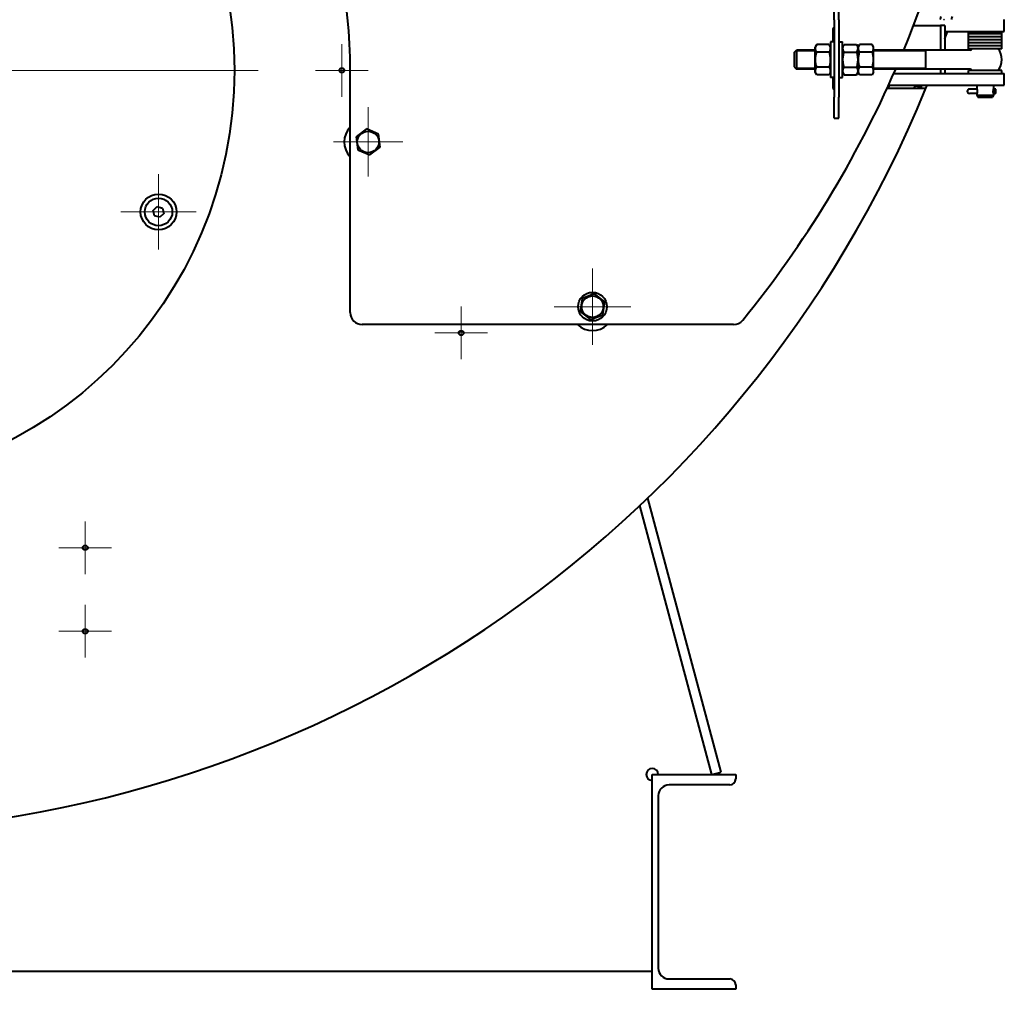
# Model space of a CAD drawing. Header units: millimetres. Extents: x -149 to 1385, y -399 to 918.
# Tile 13 of 41: x 502 to 584, y 100 to 181. Entities that reach past the tile are written whole.
import ezdxf

# ---------------------------------------------------------------- set-up
doc = ezdxf.new("R2010")
doc.units = ezdxf.units.MM
for name, color, linetype in [('(c)Креп', 9, 'Continuous'), ('(c)Синий', 156, 'Continuous'), ('G', 3, 'Continuous'), ('OSI', 2, 'Continuous'), ('R', 1, 'Continuous'), ('WELDING', 7, 'Continuous'), ('Системный слой', 250, 'Continuous')]:
    doc.layers.add(name, color=color, linetype=linetype)

# ---------------------------------------------------------------- blocks, each defined once
blk = doc.blocks.new('U3')
at = {"layer": 'G', "color": 150, "lineweight": 40}
for p, q in [((582.829, 178.936), (581.429, 178.936)), ((584.229, 178.936), (582.829, 178.936))]:
    blk.add_line(p, q, dxfattribs=at)
blk = doc.blocks.new('U4')
at = {"layer": 'G', "color": 150, "lineweight": 40}
for p, q in [((582.829, 179.186), (581.429, 179.186)), ((584.229, 179.186), (582.829, 179.186))]:
    blk.add_line(p, q, dxfattribs=at)
blk = doc.blocks.new('U9')
at = {"layer": 'G', "color": 150, "lineweight": 40}
for start, end in [(202.25674, 202.38086), (337.61914, 337.74326)]:
    blk.add_arc((484.929, 213.136), 99.8, start, end, dxfattribs=at)
blk = doc.blocks.new('U14')
at = {"layer": 'G', "color": 150, "lineweight": 40}
for p, q in [((569.879, 179.036), (569.879, 177.536)), ((569.879, 177.536), (569.879, 176.036))]:
    blk.add_line(p, q, dxfattribs=at)
blk = doc.blocks.new('U27')
at = {"layer": 'G', "color": 150, "lineweight": 40}
for p, q in [((582.829, 178.436), (581.429, 178.436)), ((584.229, 178.436), (582.829, 178.436))]:
    blk.add_line(p, q, dxfattribs=at)
blk = doc.blocks.new('U28')
at = {"layer": 'G', "color": 150, "lineweight": 40}
for p, q in [((582.829, 178.686), (581.429, 178.686)), ((584.229, 178.686), (582.829, 178.686))]:
    blk.add_line(p, q, dxfattribs=at)
blk = doc.blocks.new('U31')
at = {"layer": 'G', "color": 150, "lineweight": 40}
for p, q in [((582.829, 178.686), (581.429, 178.686)), ((584.229, 178.686), (582.829, 178.686))]:
    blk.add_line(p, q, dxfattribs=at)
blk = doc.blocks.new('U32')
at = {"layer": 'G', "color": 150, "lineweight": 40}
for p, q in [((582.829, 178.936), (581.429, 178.936)), ((584.229, 178.936), (582.829, 178.936))]:
    blk.add_line(p, q, dxfattribs=at)
blk = doc.blocks.new('U38')
at = {"layer": 'G', "color": 150, "lineweight": 40}
for start, end in [(202.17891, 202.33368), (337.66632, 337.82109)]:
    blk.add_arc((484.929, 213.136), 100, start, end, dxfattribs=at)
blk = doc.blocks.new('U39')
at = {"layer": 'G', "color": 150, "lineweight": 40}
for start, end in [(202.19177, 202.34664), (337.65336, 337.80823)]:
    blk.add_arc((484.929, 213.136), 99.945, start, end, dxfattribs=at)
blk = doc.blocks.new('U52')
at = {"layer": 'G', "color": 150, "lineweight": 40}
for p, q in [((582.829, 179.186), (581.429, 179.186)), ((584.229, 179.186), (582.829, 179.186))]:
    blk.add_line(p, q, dxfattribs=at)
blk = doc.blocks.new('U53')
at = {"layer": 'G', "color": 150, "lineweight": 40}
for p, q in [((582.829, 179.436), (581.429, 179.436)), ((584.229, 179.436), (582.829, 179.436))]:
    blk.add_line(p, q, dxfattribs=at)
blk = doc.blocks.new('U54')
at = {"layer": 'G', "color": 150, "lineweight": 40}
for p, q in [((570.879, 176.037), (570.879, 179.036)), ((570.879, 176.036), (570.879, 176.037))]:
    blk.add_line(p, q, dxfattribs=at)
blk = doc.blocks.new('U62')
at = {"layer": 'G', "color": 150, "lineweight": 40}
for start, end in [(157.39177, 157.70366), (22.29634, 22.60823), (161.08769, 161.2398), (18.7602, 18.91231), (198.7602, 198.91231), (341.08769, 341.2398), (202.29634, 202.45201), (337.54799, 337.70366)]:
    blk.add_arc((484.929, 213.136), 99.5, start, end, dxfattribs=at)
blk = doc.blocks.new('U66')
at = {"layer": 'G', "color": 150, "lineweight": 40}
for p, q in [((582.829, 179.436), (581.429, 179.436)), ((584.229, 179.436), (582.829, 179.436))]:
    blk.add_line(p, q, dxfattribs=at)
blk = doc.blocks.new('U67')
at = {"layer": 'G', "color": 150, "lineweight": 40}
for p, q in [((582.829, 179.686), (581.429, 179.686)), ((584.229, 179.686), (582.829, 179.686))]:
    blk.add_line(p, q, dxfattribs=at)
blk = doc.blocks.new('U80')
at = {"layer": 'G', "color": 150, "lineweight": 40}
for p, q in [((583.529, 175.386), (583.529, 175.086)), ((583.529, 174.686), (583.529, 174.546))]:
    blk.add_line(p, q, dxfattribs=at)
blk = doc.blocks.new('U81')
at = {"layer": 'G', "color": 150, "lineweight": 40}
for p, q in [((582.129, 175.386), (582.129, 175.086)), ((582.129, 174.686), (582.129, 174.546))]:
    blk.add_line(p, q, dxfattribs=at)
blk = doc.blocks.new('U82')
at = {"layer": 'WELDING', "color": 150, "lineweight": 40}
for p, q in [((582.134, 175.071), (582.13, 175.083)), ((582.13, 175.083), (582.135, 175.066)), ((582.135, 175.066), (582.153, 174.975)), ((582.159, 174.886), (582.148, 174.765)), ((582.153, 174.975), (582.159, 174.886)), ((582.148, 174.765), (582.131, 174.693)), ((582.131, 174.693), (582.134, 174.701))]:
    blk.add_line(p, q, dxfattribs=at)
blk = doc.blocks.new('U83')
at = {"layer": 'WELDING', "color": 150, "lineweight": 40}
for p, q in [((583.5, 174.886), (583.511, 175.008)), ((583.506, 174.798), (583.5, 174.886)), ((583.511, 175.008), (583.527, 175.079)), ((583.527, 175.079), (583.525, 175.071)), ((583.524, 174.707), (583.506, 174.798)), ((583.528, 174.69), (583.524, 174.707)), ((583.525, 174.701), (583.528, 174.69))]:
    blk.add_line(p, q, dxfattribs=at)
blk = doc.blocks.new('U88')
at = {"layer": 'G', "color": 150, "lineweight": 40}
for p, q in [((582.134, 175.071), (582.129, 175.071)), ((583.529, 175.071), (583.525, 175.071))]:
    blk.add_line(p, q, dxfattribs=at)
blk = doc.blocks.new('U89')
at = {"layer": 'G', "color": 150, "lineweight": 40}
for p, q in [((582.134, 174.701), (582.129, 174.701)), ((583.529, 174.701), (583.525, 174.701))]:
    blk.add_line(p, q, dxfattribs=at)
blk = doc.blocks.new('U90')
at = {"layer": 'G', "color": 150, "lineweight": 40}
for p, q in [((582.129, 175.071), (582.134, 175.07)), ((582.134, 174.703), (582.129, 174.701))]:
    blk.add_line(p, q, dxfattribs=at)
blk = doc.blocks.new('U91')
at = {"layer": 'WELDING', "color": 150, "lineweight": 40}
for p, q in [((583.529, 174.701), (583.544, 174.701)), ((583.544, 174.701), (583.559, 174.701)), ((583.559, 174.701), (583.573, 174.702))]:
    blk.add_line(p, q, dxfattribs=at)
blk = doc.blocks.new('U102')
at = {"layer": 'G', "color": 150, "lineweight": 40}
for p, q in [((582.829, 176.636), (581.429, 176.636)), ((584.229, 176.636), (582.829, 176.636))]:
    blk.add_line(p, q, dxfattribs=at)
blk = doc.blocks.new('U121')
at = {"layer": 'G', "color": 150, "lineweight": 40}
for start, end in [(337.51649, 21.66818), (320.86785, 336.42182)]:
    blk.add_arc((491.929, 213.136), 91, start, end, dxfattribs=at)
blk = doc.blocks.new('U122')
at = {"layer": 'G', "color": 150, "lineweight": 40}
for p, q in [((570.079, 179.036), (570.079, 180.136)), ((570.079, 175.136), (570.079, 176.036))]:
    blk.add_line(p, q, dxfattribs=at)
blk = doc.blocks.new('U127')
at = {"layer": 'G', "color": 150, "lineweight": 40}
for p, q in [((582.829, 179.686), (581.429, 179.686)), ((584.229, 179.686), (582.829, 179.686))]:
    blk.add_line(p, q, dxfattribs=at)
blk = doc.blocks.new('U131')
at = {"layer": 'G', "color": 150, "lineweight": 40}
for start, end in [(22.08543, 22.39371), (19.33964, 19.55146), (18.58534, 18.73593), (341.26244, 341.41303), (340.29754, 340.65873), (337.75885, 337.9129)]:
    blk.add_arc((484.927, 213.138), 100.398, start, end, dxfattribs=at)
blk = doc.blocks.new('U132')
at = {"layer": 'G', "color": 150, "lineweight": 40}
for p, q in [((568.579, 176.736), (567.029, 176.736)), ((581.557, 176.736), (573.479, 176.736))]:
    blk.add_line(p, q, dxfattribs=at)
blk = doc.blocks.new('U133')
at = {"layer": 'G', "color": 150, "lineweight": 40}
for p, q in [((568.579, 178.336), (567.029, 178.336)), ((581.557, 178.336), (573.479, 178.336))]:
    blk.add_line(p, q, dxfattribs=at)
blk = doc.blocks.new('U134')
at = {"layer": 'G', "color": 150, "lineweight": 40}
for start, end in [(139.9948, 140.4788), (0, 40.0052)]:
    blk.add_arc((582.829, 177.536), 1.4, start, end, dxfattribs=at)
blk = doc.blocks.new('U135')
at = {"layer": 'G', "color": 150, "lineweight": 40}
for start, end in [(319.9948, 0), (219.5212, 220.0052)]:
    blk.add_arc((582.829, 177.536), 1.4, start, end, dxfattribs=at)
blk = doc.blocks.new('U136')
at = {"layer": 'G', "color": 150, "lineweight": 40}
for p, q in [((566.829, 178.136), (566.829, 177.536)), ((566.829, 177.536), (566.829, 176.936))]:
    blk.add_line(p, q, dxfattribs=at)
blk = doc.blocks.new('U137')
at = {"layer": 'G', "color": 150, "lineweight": 40}
for p, q in [((567.029, 178.336), (567.029, 177.536)), ((567.029, 177.536), (567.029, 176.736))]:
    blk.add_line(p, q, dxfattribs=at)
blk = doc.blocks.new('U138')
at = {"layer": 'R', "color": 7, "lineweight": 9}
for p, q in [((568.579, 176.836), (567.029, 176.836)), ((577.829, 176.836), (573.479, 176.836))]:
    blk.add_line(p, q, dxfattribs=at)
blk = doc.blocks.new('U139')
at = {"layer": 'R', "color": 7, "lineweight": 9}
for p, q in [((568.579, 178.236), (567.029, 178.236)), ((577.829, 178.236), (573.479, 178.236))]:
    blk.add_line(p, q, dxfattribs=at)
blk = doc.blocks.new('U181')
at = {"layer": 'G', "color": 150, "lineweight": 40}
for start, end in [(198.82298, 198.85331), (341.14669, 341.17702), (202.22573, 202.25674), (337.74326, 337.77427)]:
    blk.add_arc((484.929, 213.136), 99.8, start, end, dxfattribs=at)
blk = doc.blocks.new('U183')
at = {"layer": 'G', "color": 150, "lineweight": 40}
for p, q in [((579.447, 180.386), (579.447, 178.336)), ((579.447, 176.736), (579.447, 176.386))]:
    blk.add_line(p, q, dxfattribs=at)
blk = doc.blocks.new('U184')
at = {"layer": 'G', "color": 150, "lineweight": 40}
for p, q in [((579.094, 180.386), (579.094, 178.336)), ((579.094, 176.736), (579.094, 176.386))]:
    blk.add_line(p, q, dxfattribs=at)
blk = doc.blocks.new('U208')
at = {"layer": 'OSI', "color": 30, "lineweight": 9}
for q in [(484.929, 213.636), (447.929, 176.636), (521.929, 176.636), (484.929, 139.636)]:
    blk.add_line((484.929, 176.636), q, dxfattribs=at)
blk = doc.blocks.new('U220')
at = {"layer": 'OSI', "color": 30, "lineweight": 9}
for q in [(507.429, 131.841), (505.224, 129.636), (509.634, 129.636), (507.429, 127.431)]:
    blk.add_line((507.429, 129.636), q, dxfattribs=at)
blk = doc.blocks.new('U221')
at = {"layer": 'OSI', "color": 30, "lineweight": 9}
for q in [(507.429, 138.841), (505.224, 136.636), (509.634, 136.636), (507.429, 134.431)]:
    blk.add_line((507.429, 136.636), q, dxfattribs=at)
blk = doc.blocks.new('U222')
at = {"layer": 'OSI', "color": 30, "lineweight": 9}
for q in [(513.57, 167.929), (510.414, 164.773), (516.726, 164.773), (513.57, 161.617)]:
    blk.add_line((513.57, 164.773), q, dxfattribs=at)
blk = doc.blocks.new('U225')
at = {"layer": 'OSI', "color": 30, "lineweight": 9}
for q in [(528.929, 178.841), (526.724, 176.636), (531.134, 176.636), (528.929, 174.431)]:
    blk.add_line((528.929, 176.636), q, dxfattribs=at)
blk = doc.blocks.new('U226')
at = {"layer": 'OSI', "color": 30, "lineweight": 9}
for q in [(531.129, 173.539), (528.227, 170.636), (534.032, 170.636), (531.129, 167.734)]:
    blk.add_line((531.129, 170.636), q, dxfattribs=at)
blk = doc.blocks.new('U228')
at = {"layer": 'OSI', "color": 30, "lineweight": 9}
for q in [(538.929, 156.841), (536.724, 154.636), (541.134, 154.636), (538.929, 152.431)]:
    blk.add_line((538.929, 154.636), q, dxfattribs=at)
blk = doc.blocks.new('U229')
at = {"layer": 'OSI', "color": 30, "lineweight": 9}
for q in [(549.929, 160.036), (546.729, 156.836), (553.129, 156.836), (549.929, 153.636)]:
    blk.add_line((549.929, 156.836), q, dxfattribs=at)

msp = doc.modelspace()

# ---------------------------------------------------------------- linework, layer by layer
at = {"layer": 'G', "color": 150, "lineweight": 40}
for p, q in [((570.179, 180.878), (570.179, 182.636)), ((570.579, 180.878), (570.579, 182.636)), ((570.179, 180.878), (570.179, 174.395)), ((570.579, 180.878), (570.579, 174.395)), ((584.429, 179.886), (584.429, 180.886)), ((570.129, 180.186), (570.179, 180.186)), ((576.832, 180.386), (579.094, 180.386)), ((579.447, 180.386), (579.094, 180.386)), ((579.447, 179.886), (581.414, 179.886)), ((581.414, 179.886), (584.429, 179.886)), ((581.429, 179.686), (581.429, 179.886)), ((584.229, 179.686), (584.229, 179.886)), ((570.179, 179.036), (569.879, 179.036)), ((570.579, 179.036), (570.879, 179.036)), ((581.429, 179.436), (581.429, 179.686)), ((581.429, 179.186), (581.429, 179.436)), ((581.429, 178.936), (581.429, 179.186)), ((584.229, 179.436), (584.229, 179.686)), ((584.229, 179.186), (584.229, 179.436)), ((584.229, 178.936), (584.229, 179.186)), ((566.829, 178.136), (567.029, 178.336)), ((568.709, 178.807), (568.579, 178.581)), ((568.579, 176.491), (568.579, 178.581)), ((569.749, 178.807), (568.709, 178.807)), ((569.879, 178.581), (569.749, 178.807)), ((570.879, 178.581), (571.009, 178.807)), ((571.009, 178.807), (572.049, 178.807)), ((572.049, 178.807), (572.179, 178.581)), ((572.309, 178.807), (572.179, 178.581)), ((572.179, 178.581), (572.179, 176.491)), ((572.179, 176.491), (572.179, 178.581)), ((573.349, 178.807), (572.309, 178.807)), ((573.479, 178.581), (573.349, 178.807)), ((573.479, 176.491), (573.479, 178.581)), ((577.829, 178.336), (577.829, 177.536)), ((581.429, 178.686), (581.429, 178.936)), ((581.429, 178.436), (581.429, 178.686)), ((584.229, 178.686), (584.229, 178.936)), ((584.229, 178.436), (584.229, 178.686)), ((569.749, 178.172), (568.709, 178.172)), ((571.009, 178.172), (572.049, 178.172)), ((573.349, 178.172), (572.309, 178.172)), ((577.829, 177.536), (577.829, 176.736)), ((529.629, 156.336), (529.629, 176.636)), ((566.829, 176.936), (567.029, 176.736)), ((569.749, 176.901), (568.709, 176.901)), ((571.009, 176.901), (572.049, 176.901)), ((573.349, 176.901), (572.309, 176.901)), ((581.429, 176.386), (581.429, 176.636)), ((584.229, 176.386), (584.229, 176.636)), ((568.709, 176.266), (568.579, 176.491)), ((569.749, 176.266), (568.709, 176.266)), ((569.879, 176.491), (569.749, 176.266)), ((570.179, 176.036), (569.879, 176.036)), ((570.579, 176.036), (570.879, 176.036)), ((570.879, 176.491), (571.009, 176.266)), ((571.009, 176.266), (572.049, 176.266)), ((572.049, 176.266), (572.179, 176.491)), ((572.309, 176.266), (572.179, 176.491)), ((573.349, 176.266), (572.309, 176.266)), ((573.479, 176.491), (573.349, 176.266)), ((575.179, 176.386), (581.482, 176.386)), ((581.482, 176.386), (584.429, 176.386)), ((584.429, 175.386), (584.429, 176.386)), ((570.179, 175.086), (570.129, 175.086)), ((574.616, 175.136), (577.86, 175.136)), ((574.804, 175.336), (574.707, 175.336)), ((574.73, 175.386), (581.482, 175.386)), ((576.97, 175.336), (577.294, 175.336)), ((581.482, 175.386), (584.429, 175.386)), ((581.779, 175.071), (581.514, 175.071)), ((582.129, 175.071), (581.779, 175.071)), ((583.714, 174.701), (583.714, 175.071)), ((570.179, 172.636), (570.179, 174.395)), ((570.579, 172.636), (570.579, 174.395)), ((581.779, 174.701), (581.514, 174.701)), ((582.129, 174.701), (581.779, 174.701)), ((582.129, 174.546), (583.529, 174.546)), ((582.129, 174.546), (582.222, 174.386)), ((582.222, 174.386), (583.437, 174.386)), ((583.529, 174.546), (583.437, 174.386)), ((570.179, 172.636), (570.579, 172.636)), ((530.994, 171.725), (530.119, 171.063)), ((532.004, 171.298), (530.994, 171.725)), ((530.119, 171.063), (530.255, 169.975)), ((532.14, 170.21), (532.004, 171.298)), ((530.255, 169.975), (531.265, 169.548)), ((531.265, 169.548), (532.14, 170.21)), ((513.124, 164.893), (513.45, 165.219)), ((513.45, 165.219), (513.896, 165.1)), ((513.896, 165.1), (514.016, 164.654)), ((513.243, 164.447), (513.124, 164.893)), ((513.689, 164.327), (513.243, 164.447)), ((514.016, 164.654), (513.689, 164.327)), ((550.099, 157.92), (549.076, 157.526)), ((550.953, 157.231), (550.099, 157.92)), ((549.076, 157.526), (548.906, 156.442)), ((550.783, 156.147), (550.953, 157.231)), ((548.906, 156.442), (549.759, 155.753)), ((549.759, 155.753), (550.783, 156.147)), ((561.742, 155.336), (530.629, 155.336)), ((560.702, 117.844), (554.552, 140.798)), ((559.929, 117.636), (553.892, 140.168)), ((554.929, 117.636), (561.929, 117.636)), ((554.929, 99.636), (554.929, 117.636)), ((559.929, 117.636), (560.702, 117.844)), ((561.929, 117.636), (561.929, 117.266)), ((561.429, 116.766), (556.339, 116.766)), ((555.439, 115.866), (555.439, 101.406)), ((554.929, 101.136), (414.929, 101.136)), ((556.339, 100.506), (561.429, 100.506)), ((561.929, 100.006), (561.929, 99.636)), ((561.929, 99.636), (554.929, 99.636))]:
    msp.add_line(p, q, dxfattribs=at)
for centre, radius in [((484.929, 176.636), 35), ((528.929, 176.636), 0.205), ((531.129, 170.636), 0.903), ((513.57, 164.773), 1.5), ((513.57, 164.773), 1.156), ((549.929, 156.836), 1.2), ((549.929, 156.836), 0.903), ((538.929, 154.636), 0.205), ((507.429, 136.636), 0.205), ((507.429, 129.636), 0.205)]:
    msp.add_circle(centre, radius, dxfattribs=at)
for centre, radius, start, end in [((484.929, 176.636), 44.7, 0, 86.86409), ((570.129, 180.136), 0.05, 90, 180), ((581.557, 178.586), 0.25, 270, 320.4788), ((581.557, 176.486), 0.25, 39.5212, 90), ((491.929, 213.136), 86.6, 334.47867, 334.63266), ((491.929, 213.136), 86.7, 334.3406, 334.49364), ((484.929, 213.136), 100.4, 270, 337.76006), ((570.129, 175.136), 0.05, 180, 270), ((484.929, 213.136), 97.5, 337.06145, 337.18902), ((581.514, 174.886), 0.185, 90, 270), ((583.714, 174.886), 0.185, 90, 270), ((530.929, 170.636), 1.8, 136.23826, 223.76174), ((530.629, 156.336), 1, 180, 270), ((549.929, 156.636), 1.8, 226.23826, 313.76174), ((561.742, 156.336), 1, 270, 320.86785), ((554.929, 117.636), 0.5, 0, 270), ((561.429, 117.266), 0.5, 270, 0), ((556.339, 115.866), 0.9, 90, 180), ((556.339, 101.406), 0.9, 180, 270), ((561.429, 100.006), 0.5, 0, 90)]:
    msp.add_arc(centre, radius, start, end, dxfattribs=at)
at = {"layer": 'R', "color": 7, "lineweight": 9}
for p, q in [((567.029, 178.236), (566.929, 178.236)), ((567.029, 176.836), (566.929, 176.836))]:
    msp.add_line(p, q, dxfattribs=at)
at = {"layer": 'WELDING', "color": 150, "lineweight": 40}
for points, knots in [([(568.709, 178.172), (568.693, 178.2), (568.669, 178.245), (568.644, 178.307), (568.629, 178.355), (568.619, 178.398), (568.613, 178.439), (568.611, 178.478), (568.611, 178.515), (568.615, 178.551), (568.621, 178.59), (568.634, 178.64), (568.66, 178.715), (568.689, 178.771), (568.709, 178.807)], [0, 0, 0, 0, 2.031939, 3.311633, 4.396645, 5.423589, 6.350589, 7.262712, 8.121744, 8.934797, 9.734458, 10.915408, 12.440477, 15, 15, 15, 15]), ([(569.749, 178.807), (569.766, 178.779), (569.789, 178.733), (569.815, 178.671), (569.83, 178.623), (569.84, 178.58), (569.846, 178.539), (569.848, 178.5), (569.847, 178.463), (569.844, 178.428), (569.838, 178.388), (569.825, 178.338), (569.798, 178.264), (569.77, 178.207), (569.749, 178.172)], [0, 0, 0, 0, 2.031939, 3.311633, 4.396645, 5.423589, 6.350589, 7.262712, 8.121744, 8.934797, 9.734458, 10.915408, 12.440477, 15, 15, 15, 15]), ([(571.009, 178.172), (570.993, 178.2), (570.969, 178.245), (570.944, 178.307), (570.929, 178.355), (570.919, 178.398), (570.913, 178.439), (570.911, 178.478), (570.911, 178.515), (570.915, 178.551), (570.921, 178.59), (570.934, 178.64), (570.96, 178.715), (570.989, 178.771), (571.009, 178.807)], [0, 0, 0, 0, 2.031939, 3.311633, 4.396645, 5.423589, 6.350589, 7.262712, 8.121744, 8.934797, 9.734458, 10.915408, 12.440477, 15, 15, 15, 15]), ([(572.049, 178.807), (572.066, 178.779), (572.089, 178.733), (572.115, 178.671), (572.13, 178.623), (572.14, 178.58), (572.146, 178.539), (572.148, 178.5), (572.147, 178.463), (572.144, 178.428), (572.138, 178.388), (572.125, 178.338), (572.098, 178.264), (572.07, 178.207), (572.049, 178.172)], [0, 0, 0, 0, 2.031939, 3.311633, 4.396645, 5.423589, 6.350589, 7.262712, 8.121744, 8.934797, 9.734458, 10.915408, 12.440477, 15, 15, 15, 15]), ([(572.309, 178.172), (572.293, 178.2), (572.269, 178.245), (572.244, 178.307), (572.229, 178.355), (572.219, 178.398), (572.213, 178.439), (572.211, 178.478), (572.211, 178.515), (572.215, 178.551), (572.221, 178.59), (572.234, 178.64), (572.26, 178.715), (572.289, 178.771), (572.309, 178.807)], [0, 0, 0, 0, 2.031939, 3.311633, 4.396645, 5.423589, 6.350589, 7.262712, 8.121744, 8.934797, 9.734458, 10.915408, 12.440477, 15, 15, 15, 15]), ([(573.349, 178.807), (573.366, 178.779), (573.389, 178.733), (573.415, 178.671), (573.43, 178.623), (573.44, 178.58), (573.446, 178.539), (573.448, 178.5), (573.447, 178.463), (573.444, 178.428), (573.438, 178.388), (573.425, 178.338), (573.398, 178.264), (573.37, 178.207), (573.349, 178.172)], [0, 0, 0, 0, 2.031939, 3.311633, 4.396645, 5.423589, 6.350589, 7.262712, 8.121744, 8.934797, 9.734458, 10.915408, 12.440477, 15, 15, 15, 15]), ([(568.709, 176.901), (568.701, 176.931), (568.68, 177.007), (568.648, 177.144), (568.626, 177.282), (568.616, 177.389), (568.613, 177.448), (568.612, 177.487), (568.611, 177.519), (568.611, 177.554), (568.612, 177.598), (568.614, 177.65), (568.62, 177.725), (568.632, 177.834), (568.655, 177.958), (568.682, 178.074), (568.7, 178.139), (568.709, 178.172)], [0, 0, 0, 0, 3.152296, 8.024027, 14.430358, 17.4743, 18.996271, 20.518242, 21.409855, 22.301468, 24.084694, 25.867919, 27.651145, 31.792504, 37.072525, 40.536262, 44, 44, 44, 44]), ([(569.749, 178.172), (569.758, 178.142), (569.779, 178.066), (569.81, 177.929), (569.833, 177.791), (569.842, 177.684), (569.846, 177.624), (569.847, 177.586), (569.848, 177.554), (569.848, 177.519), (569.847, 177.475), (569.845, 177.423), (569.839, 177.348), (569.826, 177.239), (569.804, 177.115), (569.777, 176.999), (569.759, 176.934), (569.749, 176.901)], [0, 0, 0, 0, 3.152296, 8.024027, 14.430358, 17.4743, 18.996271, 20.518242, 21.409855, 22.301468, 24.084694, 25.867919, 27.651145, 31.792504, 37.072525, 40.536262, 44, 44, 44, 44]), ([(571.009, 176.901), (571.001, 176.931), (570.98, 177.007), (570.948, 177.144), (570.926, 177.282), (570.916, 177.389), (570.913, 177.448), (570.912, 177.487), (570.911, 177.519), (570.911, 177.554), (570.912, 177.598), (570.914, 177.65), (570.92, 177.725), (570.932, 177.834), (570.955, 177.958), (570.982, 178.074), (571, 178.139), (571.009, 178.172)], [0, 0, 0, 0, 3.152296, 8.024027, 14.430358, 17.4743, 18.996271, 20.518242, 21.409855, 22.301468, 24.084694, 25.867919, 27.651145, 31.792504, 37.072525, 40.536262, 44, 44, 44, 44]), ([(572.049, 178.172), (572.058, 178.142), (572.079, 178.066), (572.11, 177.929), (572.133, 177.791), (572.142, 177.684), (572.146, 177.624), (572.147, 177.586), (572.148, 177.554), (572.148, 177.519), (572.147, 177.475), (572.145, 177.423), (572.139, 177.348), (572.126, 177.239), (572.104, 177.115), (572.077, 176.999), (572.059, 176.934), (572.049, 176.901)], [0, 0, 0, 0, 3.152296, 8.024027, 14.430358, 17.4743, 18.996271, 20.518242, 21.409855, 22.301468, 24.084694, 25.867919, 27.651145, 31.792504, 37.072525, 40.536262, 44, 44, 44, 44]), ([(572.309, 176.901), (572.301, 176.931), (572.28, 177.007), (572.248, 177.144), (572.226, 177.282), (572.216, 177.389), (572.213, 177.448), (572.212, 177.487), (572.211, 177.519), (572.211, 177.554), (572.212, 177.598), (572.214, 177.65), (572.22, 177.725), (572.232, 177.834), (572.255, 177.958), (572.282, 178.074), (572.3, 178.139), (572.309, 178.172)], [0, 0, 0, 0, 3.152296, 8.024027, 14.430358, 17.4743, 18.996271, 20.518242, 21.409855, 22.301468, 24.084694, 25.867919, 27.651145, 31.792504, 37.072525, 40.536262, 44, 44, 44, 44]), ([(573.349, 178.172), (573.358, 178.142), (573.379, 178.066), (573.41, 177.929), (573.433, 177.791), (573.442, 177.684), (573.446, 177.624), (573.447, 177.586), (573.448, 177.554), (573.448, 177.519), (573.447, 177.475), (573.445, 177.423), (573.439, 177.348), (573.426, 177.239), (573.404, 177.115), (573.377, 176.999), (573.359, 176.934), (573.349, 176.901)], [0, 0, 0, 0, 3.152296, 8.024027, 14.430358, 17.4743, 18.996271, 20.518242, 21.409855, 22.301468, 24.084694, 25.867919, 27.651145, 31.792504, 37.072525, 40.536262, 44, 44, 44, 44]), ([(568.709, 176.266), (568.693, 176.294), (568.669, 176.34), (568.644, 176.402), (568.629, 176.45), (568.619, 176.493), (568.613, 176.534), (568.611, 176.573), (568.611, 176.61), (568.615, 176.645), (568.621, 176.685), (568.634, 176.735), (568.66, 176.809), (568.689, 176.866), (568.709, 176.901)], [0, 0, 0, 0, 2.031939, 3.311633, 4.396645, 5.423589, 6.350589, 7.262712, 8.121744, 8.934797, 9.734458, 10.915408, 12.440477, 15, 15, 15, 15]), ([(569.749, 176.901), (569.766, 176.873), (569.789, 176.827), (569.815, 176.766), (569.83, 176.718), (569.84, 176.674), (569.846, 176.633), (569.848, 176.595), (569.847, 176.558), (569.844, 176.522), (569.838, 176.482), (569.825, 176.433), (569.798, 176.358), (569.77, 176.301), (569.749, 176.266)], [0, 0, 0, 0, 2.031939, 3.311633, 4.396645, 5.423589, 6.350589, 7.262712, 8.121744, 8.934797, 9.734458, 10.915408, 12.440477, 15, 15, 15, 15]), ([(571.009, 176.266), (570.993, 176.294), (570.969, 176.34), (570.944, 176.402), (570.929, 176.45), (570.919, 176.493), (570.913, 176.534), (570.911, 176.573), (570.911, 176.61), (570.915, 176.645), (570.921, 176.685), (570.934, 176.735), (570.96, 176.809), (570.989, 176.866), (571.009, 176.901)], [0, 0, 0, 0, 2.031939, 3.311633, 4.396645, 5.423589, 6.350589, 7.262712, 8.121744, 8.934797, 9.734458, 10.915408, 12.440477, 15, 15, 15, 15]), ([(572.049, 176.901), (572.066, 176.873), (572.089, 176.827), (572.115, 176.766), (572.13, 176.718), (572.14, 176.674), (572.146, 176.633), (572.148, 176.595), (572.147, 176.558), (572.144, 176.522), (572.138, 176.482), (572.125, 176.433), (572.098, 176.358), (572.07, 176.301), (572.049, 176.266)], [0, 0, 0, 0, 2.031939, 3.311633, 4.396645, 5.423589, 6.350589, 7.262712, 8.121744, 8.934797, 9.734458, 10.915408, 12.440477, 15, 15, 15, 15]), ([(572.309, 176.266), (572.293, 176.294), (572.269, 176.34), (572.244, 176.402), (572.229, 176.45), (572.219, 176.493), (572.213, 176.534), (572.211, 176.573), (572.211, 176.61), (572.215, 176.645), (572.221, 176.685), (572.234, 176.735), (572.26, 176.809), (572.289, 176.866), (572.309, 176.901)], [0, 0, 0, 0, 2.031939, 3.311633, 4.396645, 5.423589, 6.350589, 7.262712, 8.121744, 8.934797, 9.734458, 10.915408, 12.440477, 15, 15, 15, 15]), ([(573.349, 176.901), (573.366, 176.873), (573.389, 176.827), (573.415, 176.766), (573.43, 176.718), (573.44, 176.674), (573.446, 176.633), (573.448, 176.595), (573.447, 176.558), (573.444, 176.522), (573.438, 176.482), (573.425, 176.433), (573.398, 176.358), (573.37, 176.301), (573.349, 176.266)], [0, 0, 0, 0, 2.031939, 3.311633, 4.396645, 5.423589, 6.350589, 7.262712, 8.121744, 8.934797, 9.734458, 10.915408, 12.440477, 15, 15, 15, 15]), ([(583.529, 175.071), (583.538, 175.071), (583.555, 175.071), (583.58, 175.071), (583.603, 175.071), (583.626, 175.07), (583.645, 175.067), (583.656, 175.065), (583.66, 175.063)], [0, 0, 0, 0, 1.615726, 3.192239, 4.726786, 6.159909, 7.875093, 9, 9, 9, 9]), ([(583.529, 174.701), (583.538, 174.701), (583.555, 174.701), (583.58, 174.702), (583.603, 174.702), (583.626, 174.703), (583.645, 174.706), (583.656, 174.708), (583.66, 174.71)], [0, 0, 0, 0, 1.615726, 3.192239, 4.726786, 6.159909, 7.875093, 9, 9, 9, 9])]:
    msp.add_open_spline(points, degree=3, knots=knots, dxfattribs=at)

# ---------------------------------------------------------------- block references
at = {"layer": '(c)Креп'}
for name in ['U14', 'U54', 'U133', 'U137', 'U139', 'U134', 'U136', 'U135', 'U138', 'U132']:
    msp.add_blockref(name, (0, 0), dxfattribs=at)
at = {"layer": '(c)Синий'}
for name in ['U121', 'U122']:
    msp.add_blockref(name, (0, 0), dxfattribs=at)
at = {"layer": 'OSI'}
for name in ['U208', 'U225', 'U226', 'U222', 'U229', 'U228', 'U221', 'U220']:
    msp.add_blockref(name, (0, 0), dxfattribs=at)
at = {"layer": 'WELDING'}
for name in ['U82', 'U83', 'U91']:
    msp.add_blockref(name, (0, 0), dxfattribs=at)
at = {"layer": 'Системный слой'}
for name in ['U62', 'U131', 'U181', 'U184', 'U183', 'U67', 'U127', 'U53', 'U66', 'U4', 'U52', 'U3', 'U32', 'U28', 'U31', 'U27', 'U102', 'U38', 'U39', 'U9', 'U81', 'U88', 'U90', 'U80', 'U89']:
    msp.add_blockref(name, (0, 0), dxfattribs=at)

doc.saveas('drawing.dxf')
